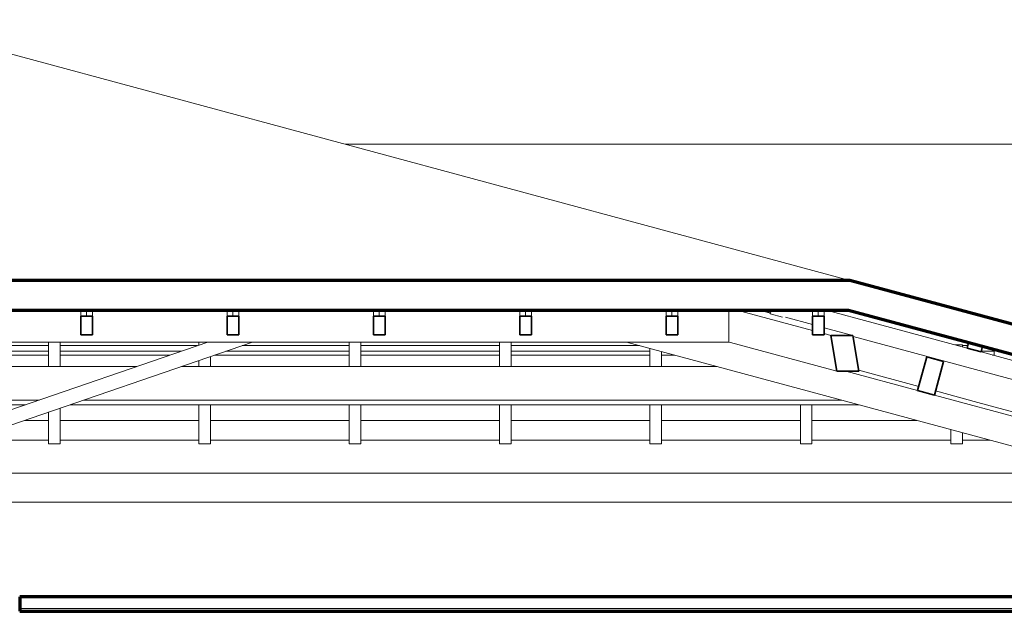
# Model space of a CAD drawing. Header units: millimetres. Extents: x -32483 to 50325, y -2166 to 8528.
# Tile 6 of 15: x -1501 to 1887, y 4672 to 6708. Entities that reach past the tile are written whole.
import ezdxf

# ---------------------------------------------------------------- set-up
doc = ezdxf.new("R2010")
doc.units = ezdxf.units.MM
for name, color, linetype, lineweight in [('A-CLNG', 13, 'Continuous', 18), ('A-GENM', 13, 'Continuous', 18), ('A-GLAZ-CWMG', 51, 'Continuous', 18), ('A-ROOF', 132, 'Continuous', 18), ('A-ROOF-OTLN', 132, 'Continuous', 18), ('A-WALL', 113, 'Continuous', 18)]:
    doc.layers.add(name, color=color, linetype=linetype, lineweight=lineweight)

# ---------------------------------------------------------------- blocks, each defined once
blk = doc.blocks.new('Rectangular Mullion - 6x12 cm-3934083-CORTE A - CORTE DE IMPLANTAÇÃO')
at = {"layer": 'A-GLAZ-CWMG'}
for q in [(938.7, 5708.5), (-28513.7, 5598.7)]:
    blk.add_line((938.7, 5598.7), q, dxfattribs=at)
blk = doc.blocks.new('Rectangular Mullion - 6x12 cm-3934010-CORTE A - CORTE DE IMPLANTAÇÃO')
at = {"layer": 'A-GLAZ-CWMG', "lineweight": 35}
for p, q in [((1619.6, 5547.8), (1588.3, 5432)), ((1677.5, 5532.2), (1619.6, 5547.8)), ((1646.2, 5416.3), (1677.5, 5532.2)), ((1588.3, 5432), (1646.2, 5416.3))]:
    blk.add_line(p, q, dxfattribs=at)
blk = doc.blocks.new('Rectangular Mullion - 2x5 cm-3925772-CORTE A - CORTE DE IMPLANTAÇÃO')
at = {"layer": 'A-GLAZ-CWMG', "lineweight": 35}
for p, q in [((1763.5, 5597), (1758.2, 5577.7)), ((1811.7, 5584), (1763.5, 5597)), ((1758.2, 5577.7), (1806.5, 5564.7)), ((1806.5, 5564.7), (1811.7, 5584))]:
    blk.add_line(p, q, dxfattribs=at)
blk = doc.blocks.new('Rectangular Mullion - 2x5 cm-4253661-CORTE A - CORTE DE IMPLANTAÇÃO')
at = {"layer": 'A-GLAZ-CWMG'}
for p, q in [((-1879.3, 5586.7), (-1402, 5586.7)), ((-1402, 5567.4), (-1879.3, 5567.4)), ((-1362, 5586.7), (-888.9, 5586.7)), ((-944.8, 5567.4), (-1362, 5567.4)), ((-367.3, 5567.4), (-791.3, 5567.4)), ((-735.3, 5586.7), (-367.3, 5586.7)), ((-327.3, 5586.7), (150.1, 5586.7)), ((150.1, 5567.4), (-327.3, 5567.4)), ((190.1, 5586.7), (631.7, 5586.7)), ((667.5, 5567.4), (190.1, 5567.4)), ((1742.2, 5586.7), (1760.7, 5586.7)), ((1851.7, 5567.4), (1807.3, 5567.4)), ((1851.7, 5573.2), (1851.7, 5567.4)), ((1851.7, 5567.4), (1851.7, 5553.9)), ((-1879.3, 5553.9), (-1402, 5553.9)), ((-1362, 5553.9), (-984, 5553.9)), ((-830.4, 5553.9), (-367.3, 5553.9)), ((-327.3, 5553.9), (150.1, 5553.9)), ((190.1, 5553.9), (667.5, 5553.9)), ((707.5, 5553.9), (752.9, 5553.9)), ((1846.3, 5553.9), (1851.7, 5553.9))]:
    blk.add_line(p, q, dxfattribs=at)
blk = doc.blocks.new('Rectangular Mullion - 6x12 cm 2-3933714-CORTE A - CORTE DE IMPLANTAÇÃO')
at = {"layer": 'A-GLAZ-CWMG'}
for p, q in [((2581.7, 5178.7), (1795.8, 5390.8)), ((2736.3, 5252.5), (2756.9, 5246.9)), ((2756.9, 5246.9), (2756.9, 5147.8)), ((2696.1, 5147.8), (2639.6, 5163))]:
    blk.add_line(p, q, dxfattribs=at)
blk = doc.blocks.new('Rectangular Mullion - 4x6_3-3931017-CORTE A - CORTE DE IMPLANTAÇÃO')
at = {"layer": 'A-GLAZ-CWMG'}
for p, q in [((-1291, 5708.5), (-1291, 5687.9)), ((-1271, 5687.9), (-1271, 5708.5)), ((-1251, 5687.9), (-1251, 5708.5))]:
    blk.add_line(p, q, dxfattribs=at)
at = {"layer": 'A-GLAZ-CWMG', "lineweight": 35}
for p, q in [((-1271, 5687.9), (-1291, 5687.9)), ((-1291, 5687.9), (-1291, 5623.4)), ((-1251, 5687.9), (-1271, 5687.9)), ((-1251, 5623.4), (-1251, 5687.9)), ((-1291, 5623.4), (-1251, 5623.4))]:
    blk.add_line(p, q, dxfattribs=at)
blk = doc.blocks.new('Rectangular Mullion - 4x6_3-3931018-CORTE A - CORTE DE IMPLANTAÇÃO')
at = {"layer": 'A-GLAZ-CWMG'}
for p, q in [((-787.5, 5708.5), (-787.5, 5687.9)), ((-767.5, 5687.9), (-767.5, 5708.5)), ((-747.5, 5687.9), (-747.5, 5708.5))]:
    blk.add_line(p, q, dxfattribs=at)
at = {"layer": 'A-GLAZ-CWMG', "lineweight": 35}
for p, q in [((-767.5, 5687.9), (-787.5, 5687.9)), ((-787.5, 5687.9), (-787.5, 5623.4)), ((-747.5, 5687.9), (-767.5, 5687.9)), ((-747.5, 5623.4), (-747.5, 5687.9)), ((-787.5, 5623.4), (-747.5, 5623.4))]:
    blk.add_line(p, q, dxfattribs=at)
blk = doc.blocks.new('Rectangular Mullion - 4x6_3-3931019-CORTE A - CORTE DE IMPLANTAÇÃO')
at = {"layer": 'A-GLAZ-CWMG'}
for p, q in [((-284.1, 5708.5), (-284.1, 5687.9)), ((-264.1, 5687.9), (-264.1, 5708.5)), ((-244.1, 5687.9), (-244.1, 5708.5))]:
    blk.add_line(p, q, dxfattribs=at)
at = {"layer": 'A-GLAZ-CWMG', "lineweight": 35}
for p, q in [((-264.1, 5687.9), (-284.1, 5687.9)), ((-284.1, 5687.9), (-284.1, 5623.4)), ((-244.1, 5687.9), (-264.1, 5687.9)), ((-244.1, 5623.4), (-244.1, 5687.9)), ((-284.1, 5623.4), (-244.1, 5623.4))]:
    blk.add_line(p, q, dxfattribs=at)
blk = doc.blocks.new('Rectangular Mullion - 4x6_3-3931020-CORTE A - CORTE DE IMPLANTAÇÃO')
at = {"layer": 'A-GLAZ-CWMG'}
for p, q in [((219.4, 5708.5), (219.4, 5687.9)), ((239.4, 5687.9), (239.4, 5708.5)), ((259.4, 5687.9), (259.4, 5708.5))]:
    blk.add_line(p, q, dxfattribs=at)
at = {"layer": 'A-GLAZ-CWMG', "lineweight": 35}
for p, q in [((239.4, 5687.9), (219.4, 5687.9)), ((219.4, 5687.9), (219.4, 5623.4)), ((259.4, 5687.9), (239.4, 5687.9)), ((259.4, 5623.4), (259.4, 5687.9)), ((219.4, 5623.4), (259.4, 5623.4))]:
    blk.add_line(p, q, dxfattribs=at)
blk = doc.blocks.new('Rectangular Mullion - 4x6_3-3931021-CORTE A - CORTE DE IMPLANTAÇÃO')
at = {"layer": 'A-GLAZ-CWMG'}
for p, q in [((722.9, 5708.5), (722.9, 5687.9)), ((742.9, 5687.9), (742.9, 5708.5)), ((762.9, 5687.9), (762.9, 5708.5))]:
    blk.add_line(p, q, dxfattribs=at)
at = {"layer": 'A-GLAZ-CWMG', "lineweight": 35}
for p, q in [((742.9, 5687.9), (722.9, 5687.9)), ((722.9, 5687.9), (722.9, 5623.4)), ((762.9, 5687.9), (742.9, 5687.9)), ((762.9, 5623.4), (762.9, 5687.9)), ((722.9, 5623.4), (762.9, 5623.4))]:
    blk.add_line(p, q, dxfattribs=at)
blk = doc.blocks.new('Rectangular Mullion - 4x6_3-3925228-CORTE A - CORTE DE IMPLANTAÇÃO')
at = {"layer": 'A-GLAZ-CWMG'}
for p, q in [((1226.4, 5708.5), (1226.4, 5687.9)), ((1246.4, 5687.9), (1246.4, 5708.5)), ((1266.4, 5687.9), (1266.4, 5708.5))]:
    blk.add_line(p, q, dxfattribs=at)
at = {"layer": 'A-GLAZ-CWMG', "lineweight": 35}
for p, q in [((1246.4, 5687.9), (1226.4, 5687.9)), ((1226.4, 5687.9), (1226.4, 5623.4)), ((1266.4, 5687.9), (1246.4, 5687.9)), ((1266.4, 5623.4), (1266.4, 5687.9)), ((1226.4, 5623.4), (1266.4, 5623.4))]:
    blk.add_line(p, q, dxfattribs=at)
blk = doc.blocks.new('Rectangular Mullion - 4x6_3-3931023-CORTE A - CORTE DE IMPLANTAÇÃO')
at = {"layer": 'A-GLAZ-CWMG'}
for p, q in [((1081.4, 5695.2), (1085, 5708.5)), ((1122.9, 5684), (1081.4, 5695.2)), ((1274, 5708.5), (1758.2, 5577.7)), ((2735.3, 5248.7), (1366.2, 5618.3)), ((1806.5, 5564.7), (2751.7, 5309.5)), ((2751.7, 5309.5), (2735.3, 5248.7))]:
    blk.add_line(p, q, dxfattribs=at)
blk = doc.blocks.new('Rectangular Mullion - 4x6_3-3925256-CORTE A - CORTE DE IMPLANTAÇÃO')
at = {"layer": 'A-GLAZ-CWMG'}
for p, q in [((1722.2, 5588.9), (1716.8, 5588.9)), ((1742.2, 5588.9), (1722.2, 5588.9)), ((1742.2, 5582), (1742.2, 5588.9)), ((1702.2, 5248.9), (1702.2, 5297.6)), ((1742.2, 5248.9), (1742.2, 5286.8)), ((1742.2, 5248.9), (1702.2, 5248.9))]:
    blk.add_line(p, q, dxfattribs=at)
blk = doc.blocks.new('Rectangular Mullion - 4x6_3-3925257-CORTE A - CORTE DE IMPLANTAÇÃO')
at = {"layer": 'A-GLAZ-CWMG'}
for p, q in [((1184.8, 5248.9), (1184.8, 5382.8)), ((1224.8, 5248.9), (1224.8, 5382.8)), ((1224.8, 5248.9), (1184.8, 5248.9))]:
    blk.add_line(p, q, dxfattribs=at)
blk = doc.blocks.new('Rectangular Mullion - 4x6_3-3925258-CORTE A - CORTE DE IMPLANTAÇÃO')
at = {"layer": 'A-GLAZ-CWMG'}
for p, q in [((667.5, 5514.5), (667.5, 5577)), ((707.5, 5514.5), (707.5, 5566.2)), ((667.5, 5248.9), (667.5, 5382.8)), ((707.5, 5248.9), (707.5, 5382.8)), ((707.5, 5248.9), (667.5, 5248.9))]:
    blk.add_line(p, q, dxfattribs=at)
blk = doc.blocks.new('Rectangular Mullion - 4x6_3-3931038-CORTE A - CORTE DE IMPLANTAÇÃO')
at = {"layer": 'A-GLAZ-CWMG'}
for p, q in [((150.1, 5514.5), (150.1, 5598.7)), ((190.1, 5514.5), (190.1, 5598.7)), ((150.1, 5248.9), (150.1, 5382.8)), ((190.1, 5248.9), (190.1, 5382.8)), ((190.1, 5248.9), (150.1, 5248.9))]:
    blk.add_line(p, q, dxfattribs=at)
blk = doc.blocks.new('Rectangular Mullion - 4x6_3-3931039-CORTE A - CORTE DE IMPLANTAÇÃO')
at = {"layer": 'A-GLAZ-CWMG'}
for p, q in [((-367.3, 5514.5), (-367.3, 5598.7)), ((-327.3, 5514.5), (-327.3, 5598.7)), ((-367.3, 5248.9), (-367.3, 5382.8)), ((-327.3, 5248.9), (-327.3, 5382.8)), ((-327.3, 5248.9), (-367.3, 5248.9))]:
    blk.add_line(p, q, dxfattribs=at)
blk = doc.blocks.new('Rectangular Mullion - 4x6_3-3931040-CORTE A - CORTE DE IMPLANTAÇÃO')
at = {"layer": 'A-GLAZ-CWMG'}
for p, q in [((-884.6, 5588.1), (-884.6, 5598.7)), ((-884.6, 5514.5), (-884.6, 5535.2)), ((-844.6, 5514.5), (-844.6, 5549)), ((-884.6, 5248.9), (-884.6, 5382.8)), ((-844.6, 5248.9), (-844.6, 5382.8)), ((-844.6, 5248.9), (-884.6, 5248.9))]:
    blk.add_line(p, q, dxfattribs=at)
blk = doc.blocks.new('Rectangular Mullion - 4x6_3-3931041-CORTE A - CORTE DE IMPLANTAÇÃO')
at = {"layer": 'A-GLAZ-CWMG'}
for p, q in [((-1402, 5514.5), (-1402, 5598.7)), ((-1362, 5514.5), (-1362, 5598.7)), ((-1402, 5248.9), (-1402, 5357.1)), ((-1362, 5248.9), (-1362, 5370.9)), ((-1362, 5248.9), (-1402, 5248.9))]:
    blk.add_line(p, q, dxfattribs=at)
blk = doc.blocks.new('Rectangular Mullion - 6x12 cm 2-3933775-CORTE A - CORTE DE IMPLANTAÇÃO')
at = {"layer": 'A-GLAZ-CWMG'}
for p, q in [((1047.5, 5708.5), (1082.4, 5699)), ((1592, 5445.9), (1385.6, 5501.6)), ((1795.8, 5390.8), (1650, 5430.2))]:
    blk.add_line(p, q, dxfattribs=at)
blk = doc.blocks.new('Rectangular Mullion - 6x12 cm-3933675-CORTE A - CORTE DE IMPLANTAÇÃO')
at = {"layer": 'A-GLAZ-CWMG'}
for p, q in [((-1893.8, 5514.5), (-1098.5, 5514.5)), ((-944.9, 5514.5), (899, 5514.5)), ((-1434.1, 5398.9), (-1893.8, 5398.9)), ((1326.9, 5398.9), (-1280.5, 5398.9)), ((-1893.8, 5382.8), (-1481.1, 5382.8)), ((-1327.5, 5382.8), (1386.9, 5382.8))]:
    blk.add_line(p, q, dxfattribs=at)
blk = doc.blocks.new('Rectangular Mullion - 6x12 cm 2-3934093-CORTE A - CORTE DE IMPLANTAÇÃO')
at = {"layer": 'A-GLAZ-CWMG'}
blk.add_line((944.2, 5597.2), (938.7, 5598.7), dxfattribs=at)
blk = doc.blocks.new('Rectangular Mullion - 6x12 cm 2-4082034-CORTE A - CORTE DE IMPLANTAÇÃO')
at = {"layer": 'A-GLAZ-CWMG'}
for p, q in [((1226.4, 5638.3), (966.7, 5708.5)), ((1082.1, 5697.9), (1043, 5708.5)), ((1226.4, 5658.9), (1133.6, 5684)), ((1365.7, 5621.3), (1266.4, 5648.1)), ((1289.4, 5621.3), (1266.4, 5627.5)), ((1309.8, 5498.5), (944.2, 5597.2))]:
    blk.add_line(p, q, dxfattribs=at)
at = {"layer": 'A-GLAZ-CWMG', "lineweight": 35}
for p, q in [((1365.7, 5621.3), (1289.4, 5621.3)), ((1289.4, 5621.3), (1309.8, 5498.5)), ((1386.1, 5498.5), (1365.7, 5621.3)), ((1309.8, 5498.5), (1386.1, 5498.5))]:
    blk.add_line(p, q, dxfattribs=at)
blk = doc.blocks.new('tesoura1 - tesoura-4027799-CORTE A - CORTE DE IMPLANTAÇÃO')
at = {"layer": 'A-GENM'}
for p, q in [((-853.8, 5598.7), (-1893.8, 5240.7)), ((-1893.8, 5187.8), (-700.2, 5598.7)), ((586.9, 5598.7), (2257.2, 5147.8)), ((1588.3, 5432), (1341.7, 5498.5)), ((2578, 5164.7), (1646.2, 5416.3)), ((2257.2, 5147.8), (-6421.1, 5147.8)), ((-6421.1, 5047.8), (2998.9, 5047.8))]:
    blk.add_line(p, q, dxfattribs=at)

msp = doc.modelspace()

# ---------------------------------------------------------------- linework, layer by layer
at = {"layer": 'A-CLNG', "lineweight": 70}
for p, q in [((2998.9, 4721.9), (-1501.1, 4721.9)), ((-1501.1, 4721.9), (-1501.1, 4671.9)), ((-1501.1, 4671.9), (2998.9, 4671.9))]:
    msp.add_line(p, q, dxfattribs=at)
at = {"layer": 'A-CLNG'}
msp.add_line((2998.9, 4681.9), (-1501.1, 4681.9), dxfattribs=at)
at = {"layer": 'A-ROOF'}
for p, q in [((1355.3, 5810.8), (-1968, 6708.1)), ((-1484.3, 5328.8), (-1402, 5328.8)), ((-1362, 5328.8), (-884.6, 5328.8)), ((-844.6, 5328.8), (-367.3, 5328.8)), ((-327.3, 5328.8), (150.1, 5328.8)), ((190.1, 5328.8), (667.5, 5328.8)), ((707.5, 5328.8), (1184.8, 5328.8)), ((1224.8, 5328.8), (1586.8, 5328.8))]:
    msp.add_line(p, q, dxfattribs=at)
at = {"layer": 'A-ROOF', "lineweight": 70}
for p, q in [((1355.3, 5810.8), (-28958.5, 5810.8)), ((2783.9, 5425.1), (1355.3, 5810.8)), ((-28955.5, 5708.5), (1350.7, 5708.5)), ((1350.7, 5708.5), (2756.9, 5328.8))]:
    msp.add_line(p, q, dxfattribs=at)
at = {"layer": 'A-ROOF-OTLN'}
for p, q in [((-1681.2, 5261), (-1402, 5261)), ((-1362, 5261), (-884.6, 5261)), ((-844.6, 5261), (-367.3, 5261)), ((-327.3, 5261), (150.1, 5261)), ((190.1, 5261), (667.5, 5261)), ((707.5, 5261), (1184.8, 5261)), ((1224.8, 5261), (1702.2, 5261)), ((1742.2, 5261), (1837.9, 5261))]:
    msp.add_line(p, q, dxfattribs=at)
at = {"layer": 'A-WALL'}
msp.add_line((3093.8, 6279.4), (-380.3, 6279.4), dxfattribs=at)

# ---------------------------------------------------------------- block references
at = {"layer": 'A-GENM'}
msp.add_blockref('tesoura1 - tesoura-4027799-CORTE A - CORTE DE IMPLANTAÇÃO', (0, 0), dxfattribs=at)
at = {"layer": 'A-GLAZ-CWMG'}
for name in ['Rectangular Mullion - 6x12 cm-3934083-CORTE A - CORTE DE IMPLANTAÇÃO', 'Rectangular Mullion - 4x6_3-3931017-CORTE A - CORTE DE IMPLANTAÇÃO', 'Rectangular Mullion - 4x6_3-3931018-CORTE A - CORTE DE IMPLANTAÇÃO', 'Rectangular Mullion - 4x6_3-3931019-CORTE A - CORTE DE IMPLANTAÇÃO', 'Rectangular Mullion - 4x6_3-3931020-CORTE A - CORTE DE IMPLANTAÇÃO', 'Rectangular Mullion - 4x6_3-3931021-CORTE A - CORTE DE IMPLANTAÇÃO', 'Rectangular Mullion - 6x12 cm 2-4082034-CORTE A - CORTE DE IMPLANTAÇÃO', 'Rectangular Mullion - 6x12 cm 2-3933775-CORTE A - CORTE DE IMPLANTAÇÃO', 'Rectangular Mullion - 4x6_3-3931023-CORTE A - CORTE DE IMPLANTAÇÃO', 'Rectangular Mullion - 4x6_3-3925228-CORTE A - CORTE DE IMPLANTAÇÃO', 'Rectangular Mullion - 4x6_3-3931041-CORTE A - CORTE DE IMPLANTAÇÃO', 'Rectangular Mullion - 4x6_3-3931040-CORTE A - CORTE DE IMPLANTAÇÃO', 'Rectangular Mullion - 4x6_3-3931039-CORTE A - CORTE DE IMPLANTAÇÃO', 'Rectangular Mullion - 4x6_3-3931038-CORTE A - CORTE DE IMPLANTAÇÃO', 'Rectangular Mullion - 6x12 cm 2-3934093-CORTE A - CORTE DE IMPLANTAÇÃO', 'Rectangular Mullion - 2x5 cm-3925772-CORTE A - CORTE DE IMPLANTAÇÃO', 'Rectangular Mullion - 2x5 cm-4253661-CORTE A - CORTE DE IMPLANTAÇÃO', 'Rectangular Mullion - 4x6_3-3925258-CORTE A - CORTE DE IMPLANTAÇÃO', 'Rectangular Mullion - 4x6_3-3925256-CORTE A - CORTE DE IMPLANTAÇÃO', 'Rectangular Mullion - 6x12 cm-3934010-CORTE A - CORTE DE IMPLANTAÇÃO', 'Rectangular Mullion - 6x12 cm-3933675-CORTE A - CORTE DE IMPLANTAÇÃO', 'Rectangular Mullion - 6x12 cm 2-3933714-CORTE A - CORTE DE IMPLANTAÇÃO', 'Rectangular Mullion - 4x6_3-3925257-CORTE A - CORTE DE IMPLANTAÇÃO']:
    msp.add_blockref(name, (0, 0), dxfattribs=at)

doc.saveas('drawing.dxf')
